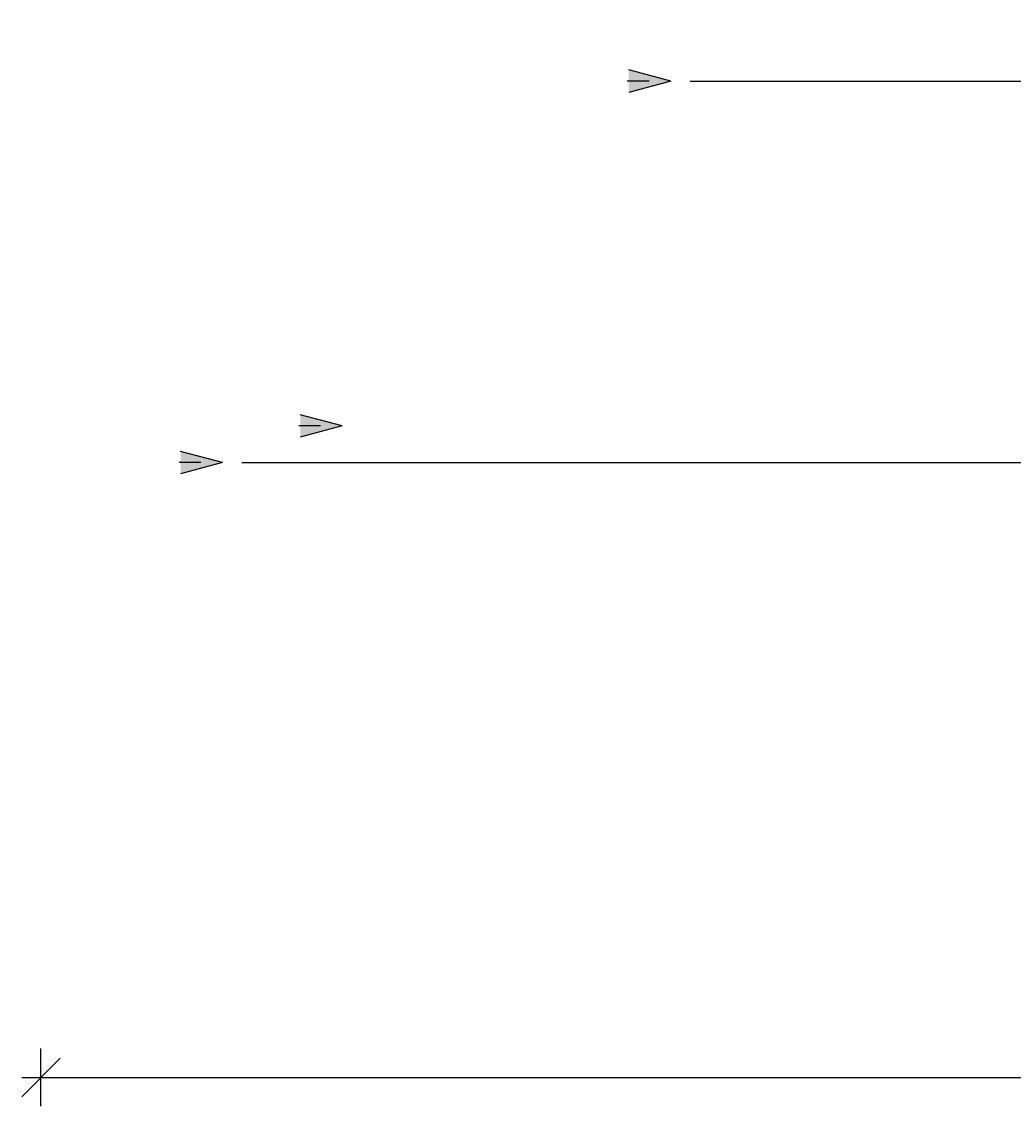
# Model space of a CAD drawing. Header units: millimetres. Extents: x 106 to 278, y 167 to 258.
# Tile 1 of 4: x 106 to 157, y 167 to 224. Entities that reach past the tile are written whole.
import ezdxf

# ---------------------------------------------------------------- set-up
doc = ezdxf.new("R2010")
doc.units = ezdxf.units.MM
doc.header["$LTSCALE"] = 5
doc.styles.add('T18', font='simplex.shx', dxfattribs={"height": 1.8})
doc.dimstyles.new('Pfeile innen', dxfattribs={"dimtxt": 0.18, "dimasz": 1, "dimexe": 1, "dimexo": 0, "dimgap": 1, "dimtad": 1, "dimrnd": 1, "dimzin": 12, "dimdsep": 46, "dimtxsty": 'T18', "dimblk": 'spitze2', "dimcen": 0, "dimdle": 1, "dimse1": 1, "dimse2": 1, "dimclrd": 256, "dimclre": 256, "dimclrt": 256, "dimadec": 1, "dimazin": 3, "dimtfac": 1, "dimtix": 1, "dimtmove": 0, "dimatfit": 2, "dimldrblk": 'spitze', "dimfxl": 0, "dimtolj": 1, "dimtzin": 0, "dimlwd": -1, "dimarcsym": 0})
doc.dimstyles.new('Rohr-fuehrung', dxfattribs={"dimtxt": 0.18, "dimasz": 1, "dimexe": 1, "dimexo": 0, "dimgap": 1, "dimtad": 1, "dimrnd": 1, "dimzin": 12, "dimdsep": 46, "dimtxsty": 'T18', "dimblk": 'strich', "dimcen": 1, "dimdle": 1, "dimse1": 1, "dimse2": 1, "dimclrd": 256, "dimclre": 256, "dimclrt": 256, "dimadec": 1, "dimazin": 3, "dimtfac": 1, "dimtmove": 0, "dimatfit": 3, "dimfxl": 0, "dimtolj": 1, "dimtzin": 0, "dimlwd": -1, "dimarcsym": 0})

# ---------------------------------------------------------------- blocks, each defined once
blk = doc.blocks.new('strich')
at = {"color": 0, "linetype": 'ByBlock'}
for p, q in [((0, 1.5), (0, -1.5)), ((-1, -1), (1, 1)), ((1, 0), (-1, 0))]:
    blk.add_line(p, q, dxfattribs=at)
at = {"layer": 'DEFPOINTS', "color": 0, "linetype": 'ByBlock'}
blk.add_point((0, 0), dxfattribs=at)
blk = doc.blocks.new('spitze2')
for p, q in [((0, 0), (2.173, 0.582)), ((0, 0), (2.173, -0.582)), ((1.125, 0), (2.25, 0))]:
    blk.add_line(p, q)
blk.add_solid([(0, 0), (2.173, 0.582), (2.173, -0.582)])
blk = doc.blocks.new('*D5')
blk.add_line((117.393, 200.792), (274.811, 200.792))
at = {"layer": 'DEFPOINTS', "color": 0}
for p in [(275.811, 212.23), (116.393, 206.102), (275.811, 200.792)]:
    blk.add_point(p, dxfattribs=at)
at = {"rotation": 180}
blk.add_blockref('spitze2', (116.393, 200.792), dxfattribs=at)
blk.add_blockref('spitze2', (275.811, 200.792))
at = {"insert": (196.102, 202.692), "char_height": 1.8, "attachment_point": 5, "style": 'T18'}
blk.add_mtext('\\A1;159', dxfattribs=at)
blk = doc.blocks.new('spitze')
for p, q in [((0, 0), (-2.173, 0.582)), ((-1.125, 0), (-2.25, 0)), ((0, 0), (-2.173, -0.582))]:
    blk.add_line(p, q)
blk.add_solid([(0, 0), (-2.173, -0.582), (-2.173, 0.582)])
blk = doc.blocks.new('*D7')
blk.add_line((140.619, 220.562), (191.548, 220.562))
at = {"layer": 'DEFPOINTS', "color": 0}
for p in [(139.619, 220.562), (192.548, 220.562), (192.548, 220.562)]:
    blk.add_point(p, dxfattribs=at)
at = {"rotation": 180}
blk.add_blockref('spitze2', (139.619, 220.562), dxfattribs=at)
blk.add_blockref('spitze2', (192.548, 220.562))
at = {"insert": (166.083, 222.462), "char_height": 1.8, "attachment_point": 5, "style": 'T18'}
blk.add_mtext('\\A1;53', dxfattribs=at)

msp = doc.modelspace()

# ---------------------------------------------------------------- block references
msp.add_blockref('spitze', (122.594, 202.688))

# ---------------------------------------------------------------- dimensions: what is measured, and where the dimension line sits
for base, p1, p2, picture, middle in [((192.548, 220.562), (139.619, 220.562), (192.548, 220.562), '*D7', (166.083, 222.462)), ((275.811, 200.792), (116.393, 206.102), (275.811, 212.23), '*D5', (196.102, 202.692))]:
    dim = msp.add_linear_dim(base=base, p1=p1, p2=p2, dimstyle='Pfeile innen')
    dim.commit()
    dim.dimension.update_dxf_attribs({"geometry": picture, "text_midpoint": middle})
msp.add_linear_dim(base=(274.585, 168.926), p1=(106.991, 190.578), p2=(274.585, 190.987), dimstyle='Rohr-fuehrung', override={"dimpost": '%%c<>'}).render()

doc.saveas('drawing.dxf')
